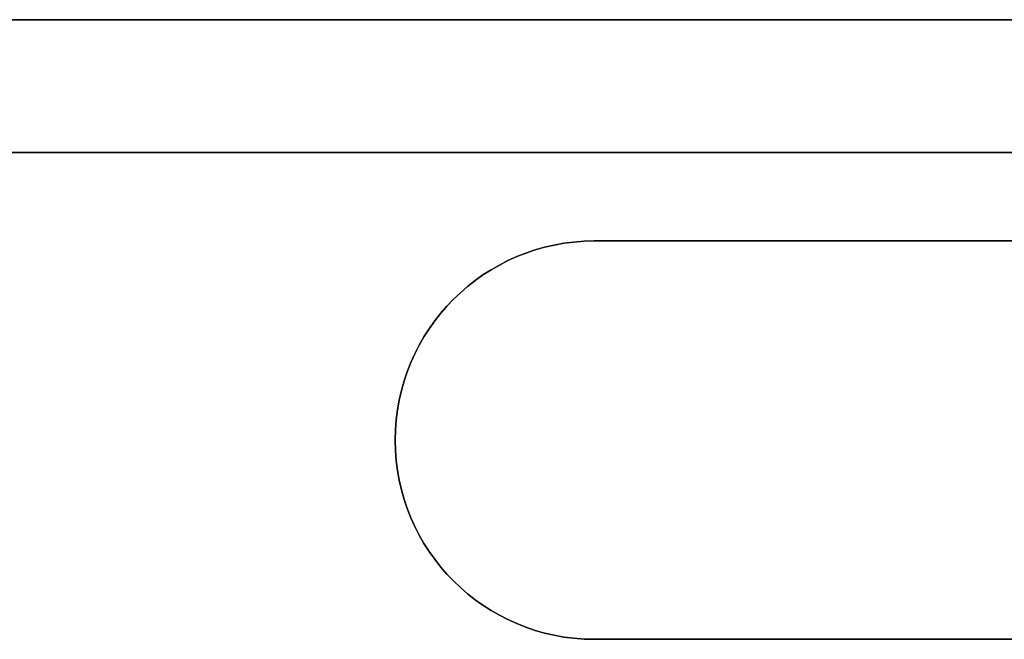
# Model space of a CAD drawing. Extents: x -3.09 to 3.09, y 0 to 2.31.
# Tile 142 of 177: x -1.47 to -1.02, y 1.62 to 1.91. Entities that reach past the tile are written whole.
import ezdxf

# ---------------------------------------------------------------- set-up
doc = ezdxf.new("R2010")
doc.units = 0
doc.layers.get('0').update_dxf_attribs({"linetype": 'CONTINUOUS'})

# ---------------------------------------------------------------- blocks, each defined once
blk = doc.blocks.new('*U1')
for p, q in [((3.088, 1.905, 0.9), (-3.088, 1.905, 0.9)), ((3.088, 1.905, 1.175), (-3.088, 1.905, 1.175)), ((3.028, 1.845, -1.115), (-3.028, 1.845, -1.115)), ((-0.206, 1.805, -1.115), (-1.206, 1.805, -1.115)), ((-1.206, 1.805, 1.175), (-1.206, 1.805, 1.115)), ((-1.206, 1.805, -1.115), (-1.206, 1.805, -1.175)), ((-1.206, 1.805, 1.175), (-0.206, 1.805, 1.175)), ((-1.206, 1.625, -1.115), (-0.206, 1.625, -1.115)), ((-1.206, 1.625, 1.115), (-1.206, 1.625, 1.175)), ((-1.206, 1.625, -1.175), (-1.206, 1.625, -1.115)), ((-0.206, 1.625, 1.175), (-1.206, 1.625, 1.175))]:
    blk.add_line(p, q)
at = {"extrusion": (0, 0, -1)}
for p, q in [((-3.088, 1.905, -0.9), (3.088, 1.905, -0.9)), ((-3.088, 1.905, -1.175), (3.088, 1.905, -1.175)), ((-3.028, 1.845, 1.115), (3.028, 1.845, 1.115)), ((-1.206, 1.805, 1.115), (-0.206, 1.805, 1.115)), ((-0.206, 1.805, -1.175), (-1.206, 1.805, -1.175)), ((-0.206, 1.625, 1.115), (-1.206, 1.625, 1.115)), ((-1.206, 1.625, -1.175), (-0.206, 1.625, -1.175))]:
    blk.add_line(p, q, dxfattribs=at)
at = {"extrusion": (0, 1, 0)}
for p, q in [((3.088, 1.905, 0.9), (-3.088, 1.905, 0.9)), ((3.088, 1.905, 1.175), (-3.088, 1.905, 1.175)), ((-3.088, 1.905, -0.9), (3.088, 1.905, -0.9)), ((-3.088, 1.905, -1.175), (3.088, 1.905, -1.175)), ((-0.206, 1.625, 1.115), (-1.206, 1.625, 1.115)), ((-1.206, 1.625, 1.115), (-1.206, 1.625, 1.175)), ((-0.206, 1.625, 1.175), (-1.206, 1.625, 1.175)), ((-1.206, 1.625, -1.115), (-0.206, 1.625, -1.115)), ((-1.206, 1.625, -1.175), (-1.206, 1.625, -1.115)), ((-1.206, 1.625, -1.175), (-0.206, 1.625, -1.175))]:
    blk.add_line(p, q, dxfattribs=at)
at = {"extrusion": (0, -1, 0)}
for p, q in [((-3.028, 1.845, 1.115), (3.028, 1.845, 1.115)), ((3.028, 1.845, -1.115), (-3.028, 1.845, -1.115)), ((-1.206, 1.805, 1.115), (-0.206, 1.805, 1.115)), ((-1.206, 1.805, 1.175), (-1.206, 1.805, 1.115)), ((-1.206, 1.805, 1.175), (-0.206, 1.805, 1.175)), ((-0.206, 1.805, -1.115), (-1.206, 1.805, -1.115)), ((-1.206, 1.805, -1.115), (-1.206, 1.805, -1.175)), ((-0.206, 1.805, -1.175), (-1.206, 1.805, -1.175))]:
    blk.add_line(p, q, dxfattribs=at)
for centre in [(-1.206, 1.715, -1.115), (-1.206, 1.715, -1.115), (-1.206, 1.715, -1.175), (-1.206, 1.715, 1.175)]:
    blk.add_arc(centre, 0.09, 90, 270)
at = {"extrusion": (0, 0, -1)}
for centre in [(1.206, 1.715, -1.115), (1.206, 1.715, -1.115), (1.206, 1.715, -1.175), (1.206, 1.715, 1.175)]:
    blk.add_arc(centre, 0.09, 270, 90, dxfattribs=at)

msp = doc.modelspace()

# ---------------------------------------------------------------- block references
msp.add_blockref('*U1', (0, 0))

doc.saveas('drawing.dxf')
